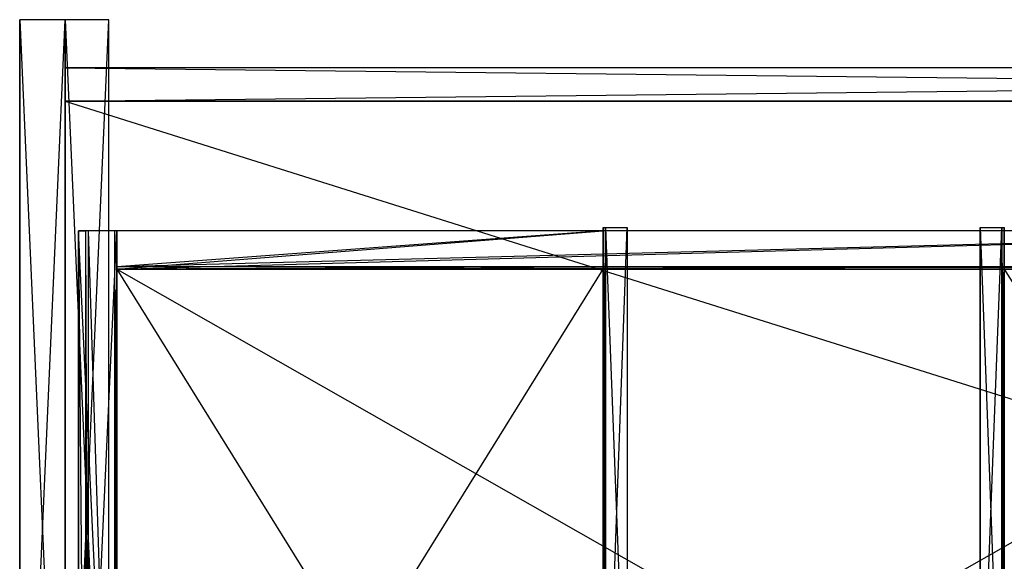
# Model space of a CAD drawing. Extents: x 0 to 1.29, y -0.45 to 0.
# Tile 19 of 53: x 0 to 0.41, y -0.23 to 0. Entities that reach past the tile are written whole.
import ezdxf

# ---------------------------------------------------------------- set-up
doc = ezdxf.new("R2010")
doc.units = 0
for name, color, linetype in [('L23_KORPUS_N_A69200__4___REPLAC', 7, 'CONTINUOUS'), ('L24_KORPUS_N_A69200__3___REPLAC', 7, 'CONTINUOUS'), ('L26_KORPUS_N_A69200__2___REPLAC', 7, 'CONTINUOUS'), ('L27_BLENDE_N_A69200__1___REPLAC', 7, 'CONTINUOUS'), ('L39_SCHUBUL_N_A69200__3___REPLA', 7, 'CONTINUOUS'), ('L40_SCHUBUL_N_A69200__2___REPLA', 7, 'CONTINUOUS'), ('L42_SCHUBUL_N_A69200__0___REPLA', 7, 'CONTINUOUS'), ('L5_SCHUBOL_N_A69200__5___REPLAC', 7, 'CONTINUOUS'), ('L6_SCHUBOL_N_A69200__4___REPLAC', 7, 'CONTINUOUS'), ('L7_SCHUBOL_N_A69200__3___REPLAC', 7, 'CONTINUOUS'), ('L8_SCHUBOL_N_A69200__2___REPLAC', 7, 'CONTINUOUS'), ('L9_SCHUBOL_N_A69200__1___REPLAC', 7, 'CONTINUOUS')]:
    doc.layers.add(name, color=color, linetype=linetype)

msp = doc.modelspace()

# ---------------------------------------------------------------- linework, layer by layer
at = {"layer": 'L23_KORPUS_N_A69200__4___REPLAC', "color": 8}
for points, invisible_edges in [([(0, 0, 0.4), (0.019, 0), (0, 0), (0, 0, 0.4)], 13), ([(0.019, 0), (0, 0, 0.4), (0.019, 0, 0.4), (0.019, 0)], 14), ([(0, -0.428, 0.4), (0, 0), (0, -0.428), (0, -0.428, 0.4)], 13), ([(0, 0), (0, -0.428, 0.4), (0, 0, 0.4), (0, 0)], 14), ([(0.019, -0.428, 0.4), (0, 0, 0.4), (0, -0.428, 0.4), (0.019, -0.428, 0.4)], 13), ([(0, 0, 0.4), (0.019, -0.428, 0.4), (0.019, 0, 0.4), (0, 0, 0.4)], 14), ([(0.019, 0), (0, -0.428), (0, 0), (0.019, 0)], 13), ([(0, -0.428), (0.019, 0), (0.019, -0.428), (0, -0.428)], 14), ([(0.019, 0), (0.019, -0.428, 0.4), (0.019, -0.428), (0.019, 0)], 13), ([(0.019, -0.428, 0.4), (0.019, 0), (0.019, 0, 0.4), (0.019, -0.428, 0.4)], 14)]:
    msp.add_3dface(points, dxfattribs=dict(at, invisible_edges=invisible_edges))
at = {"layer": 'L24_KORPUS_N_A69200__3___REPLAC', "color": 8}
for points, invisible_edges in [([(0.019, -0.034, 0.1405), (0.019, -0.02, 0.0005), (0.019, -0.034, 0.0005), (0.019, -0.034, 0.1405)], 13), ([(0.019, -0.02, 0.0005), (0.019, -0.034, 0.1405), (0.019, -0.02, 0.1405), (0.019, -0.02, 0.0005)], 14), ([(0.019, -0.02, 0.1405), (1.268, -0.02, 0.0005), (0.019, -0.02, 0.0005), (0.019, -0.02, 0.1405)], 13), ([(1.268, -0.02, 0.0005), (0.019, -0.02, 0.1405), (1.268, -0.02, 0.1405), (1.268, -0.02, 0.0005)], 14), ([(1.268, -0.02, 0.0005), (0.019, -0.034, 0.0005), (0.019, -0.02, 0.0005), (1.268, -0.02, 0.0005)], 13), ([(0.019, -0.034, 0.0005), (1.268, -0.02, 0.0005), (1.268, -0.034, 0.0005), (0.019, -0.034, 0.0005)], 14), ([(1.268, -0.034, 0.1405), (0.019, -0.02, 0.1405), (0.019, -0.034, 0.1405), (1.268, -0.034, 0.1405)], 13), ([(0.019, -0.02, 0.1405), (1.268, -0.034, 0.1405), (1.268, -0.02, 0.1405), (0.019, -0.02, 0.1405)], 14), ([(1.268, -0.034, 0.1405), (0.019, -0.034, 0.0005), (1.268, -0.034, 0.0005), (1.268, -0.034, 0.1405)], 13), ([(0.019, -0.034, 0.0005), (1.268, -0.034, 0.1405), (0.019, -0.034, 0.1405), (0.019, -0.034, 0.0005)], 14)]:
    msp.add_3dface(points, dxfattribs=dict(at, invisible_edges=invisible_edges))
at = {"layer": 'L26_KORPUS_N_A69200__2___REPLAC', "color": 8}
for points, invisible_edges in [([(0.019, -0.034, 0.0195), (1.268, -0.034, 0.0005), (0.019, -0.034, 0.0005), (0.019, -0.034, 0.0195)], 13), ([(1.268, -0.034, 0.0005), (0.019, -0.034, 0.0195), (1.268, -0.034, 0.0195), (1.268, -0.034, 0.0005)], 14), ([(1.268, -0.4275, 0.0195), (0.019, -0.034, 0.0195), (0.019, -0.4275, 0.0195), (1.268, -0.4275, 0.0195)], 13), ([(0.019, -0.034, 0.0195), (1.268, -0.4275, 0.0195), (1.268, -0.034, 0.0195), (0.019, -0.034, 0.0195)], 14), ([(1.268, -0.034, 0.0005), (0.019, -0.4275, 0.0005), (0.019, -0.034, 0.0005), (1.268, -0.034, 0.0005)], 13), ([(0.019, -0.4275, 0.0005), (1.268, -0.034, 0.0005), (1.268, -0.4275, 0.0005), (0.019, -0.4275, 0.0005)], 14), ([(0.019, -0.4275, 0.0195), (0.019, -0.034, 0.0005), (0.019, -0.4275, 0.0005), (0.019, -0.4275, 0.0195)], 13), ([(0.019, -0.034, 0.0005), (0.019, -0.4275, 0.0195), (0.019, -0.034, 0.0195), (0.019, -0.034, 0.0005)], 14)]:
    msp.add_3dface(points, dxfattribs=dict(at, invisible_edges=invisible_edges))
at = {"layer": 'L27_BLENDE_N_A69200__1___REPLAC', "color": 250}
for points, invisible_edges in [([(0.019, -0.408901, 0.42), (0.019, 0, 0.36), (0.019, -0.408901, 0.36), (0.019, -0.408901, 0.42)], 13), ([(0.019, 0, 0.36), (0.019, -0.408901, 0.42), (0.019, 0, 0.42), (0.019, 0, 0.36)], 14), ([(0.019, 0, 0.42), (0.0371, 0, 0.36), (0.019, 0, 0.36), (0.019, 0, 0.42)], 13), ([(0.0371, 0, 0.36), (0.019, 0, 0.42), (0.0371, 0, 0.42), (0.0371, 0, 0.36)], 14), ([(0.0371, 0, 0.36), (0.019, -0.408901, 0.36), (0.019, 0, 0.36), (0.0371, 0, 0.36)], 13), ([(0.019, -0.408901, 0.36), (0.0371, 0, 0.36), (0.0371, -0.408901, 0.36), (0.019, -0.408901, 0.36)], 14), ([(0.0371, -0.408901, 0.42), (0.019, 0, 0.42), (0.019, -0.408901, 0.42), (0.0371, -0.408901, 0.42)], 13), ([(0.019, 0, 0.42), (0.0371, -0.408901, 0.42), (0.0371, 0, 0.42), (0.019, 0, 0.42)], 14), ([(0.0371, 0, 0.36), (0.0371, -0.408901, 0.42), (0.0371, -0.408901, 0.36), (0.0371, 0, 0.36)], 13), ([(0.0371, -0.408901, 0.42), (0.0371, 0, 0.36), (0.0371, 0, 0.42), (0.0371, -0.408901, 0.42)], 14)]:
    msp.add_3dface(points, dxfattribs=dict(at, invisible_edges=invisible_edges))
at = {"layer": 'L39_SCHUBUL_N_A69200__3___REPLA', "color": 8}
for points, invisible_edges in [([(0.027425, -0.43, 0.116403), (0.0245, -0.088, 0.0774), (0.0245, -0.43, 0.0774), (0.027425, -0.43, 0.116403)], 13), ([(0.0245, -0.088, 0.0774), (0.027425, -0.43, 0.116403), (0.027425, -0.088, 0.116403), (0.0245, -0.088, 0.0774)], 14), ([(0.0245, -0.43, 0.0774), (0.0245, -0.088, 0.0334), (0.0245, -0.43, 0.0334), (0.0245, -0.43, 0.0774)], 13), ([(0.0245, -0.088, 0.0334), (0.0245, -0.43, 0.0774), (0.0245, -0.088, 0.0774), (0.0245, -0.088, 0.0334)], 14), ([(0.0405, -0.088, 0.0334), (0.0245, -0.43, 0.0334), (0.0245, -0.088, 0.0334), (0.0405, -0.088, 0.0334)], 13), ([(0.0245, -0.43, 0.0334), (0.0405, -0.088, 0.0334), (0.0405, -0.43, 0.0334), (0.0245, -0.43, 0.0334)], 14), ([(0.0245, -0.088, 0.0774), (0.0405, -0.088, 0.0334), (0.0245, -0.088, 0.0334), (0.0245, -0.088, 0.0774)], 13), ([(0.0405, -0.088, 0.0334), (0.0245, -0.088, 0.0774), (0.0405, -0.088, 0.1164), (0.0405, -0.088, 0.0334)], 10), ([(0.0405, -0.088, 0.1164), (0.0245, -0.088, 0.0774), (0.027425, -0.088, 0.116403), (0.0405, -0.088, 0.1164)], 13), ([(0.028503, -0.43, 0.1174), (0.027425, -0.088, 0.116403), (0.027425, -0.43, 0.116403), (0.028503, -0.43, 0.1174)], 13), ([(0.027425, -0.088, 0.116403), (0.028503, -0.43, 0.1174), (0.028503, -0.088, 0.1174), (0.027425, -0.088, 0.116403)], 14), ([(0.0405, -0.088, 0.1164), (0.027425, -0.088, 0.116403), (0.0395, -0.088, 0.1174), (0.0405, -0.088, 0.1164)], 14), ([(0.0395, -0.088, 0.1174), (0.027425, -0.088, 0.116403), (0.028503, -0.088, 0.1174), (0.0395, -0.088, 0.1174)], 15), ([(0.0395, -0.43, 0.1174), (0.028503, -0.088, 0.1174), (0.028503, -0.43, 0.1174), (0.0395, -0.43, 0.1174)], 13), ([(0.028503, -0.088, 0.1174), (0.0395, -0.43, 0.1174), (0.0395, -0.088, 0.1174), (0.028503, -0.088, 0.1174)], 14), ([(0.0405, -0.43, 0.1164), (0.0395, -0.088, 0.1174), (0.0395, -0.43, 0.1174), (0.0405, -0.43, 0.1164)], 13), ([(0.0395, -0.088, 0.1174), (0.0405, -0.43, 0.1164), (0.0405, -0.088, 0.1164), (0.0395, -0.088, 0.1174)], 14), ([(0.0405, -0.088, 0.0334), (0.0405, -0.43, 0.1164), (0.0405, -0.43, 0.0334), (0.0405, -0.088, 0.0334)], 13), ([(0.0405, -0.43, 0.1164), (0.0405, -0.088, 0.0334), (0.0405, -0.088, 0.1164), (0.0405, -0.43, 0.1164)], 14)]:
    msp.add_3dface(points, dxfattribs=dict(at, invisible_edges=invisible_edges))
at = {"layer": 'L40_SCHUBUL_N_A69200__2___REPLA', "color": 8}
for points, invisible_edges in [([(0.613, -0.43, 0.0494), (0.0405, -0.104, 0.0494), (0.0405, -0.43, 0.0494), (0.613, -0.43, 0.0494)], 13), ([(0.0405, -0.104, 0.0494), (0.613, -0.43, 0.0494), (0.613013, -0.104, 0.0494), (0.0405, -0.104, 0.0494)], 14), ([(0.613013, -0.104, 0.0334), (0.0405, -0.43, 0.0334), (0.0405, -0.104, 0.0334), (0.613013, -0.104, 0.0334)], 13), ([(0.0405, -0.43, 0.0334), (0.613013, -0.104, 0.0334), (0.613, -0.43, 0.0334), (0.0405, -0.43, 0.0334)], 14), ([(0.0405, -0.43, 0.0494), (0.0405, -0.104, 0.0334), (0.0405, -0.43, 0.0334), (0.0405, -0.43, 0.0494)], 13), ([(0.0405, -0.104, 0.0334), (0.0405, -0.43, 0.0494), (0.0405, -0.104, 0.0494), (0.0405, -0.104, 0.0334)], 14), ([(0.0405, -0.104, 0.0334), (0.613013, -0.104, 0.0494), (0.613013, -0.104, 0.0334), (0.0405, -0.104, 0.0334)], 13), ([(0.613013, -0.104, 0.0494), (0.0405, -0.104, 0.0334), (0.0405, -0.104, 0.0494), (0.613013, -0.104, 0.0494)], 14)]:
    msp.add_3dface(points, dxfattribs=dict(at, invisible_edges=invisible_edges))
at = {"layer": 'L42_SCHUBUL_N_A69200__0___REPLA', "color": 8}
for points, invisible_edges in [([(0.0405, -0.088, 0.0334), (0.613, -0.088, 0.1174), (0.613, -0.088, 0.0334), (0.0405, -0.088, 0.0334)], 13), ([(0.613, -0.088, 0.1174), (0.0405, -0.088, 0.0334), (0.0405, -0.088, 0.1174), (0.613, -0.088, 0.1174)], 14), ([(0.0405, -0.104, 0.1164), (0.0405, -0.088, 0.0334), (0.0405, -0.104, 0.0334), (0.0405, -0.104, 0.1164)], 13), ([(0.0405, -0.088, 0.0334), (0.0405, -0.104, 0.1164), (0.0405, -0.103, 0.1174), (0.0405, -0.088, 0.0334)], 10), ([(0.0405, -0.088, 0.0334), (0.0405, -0.103, 0.1174), (0.0405, -0.088, 0.1174), (0.0405, -0.088, 0.0334)], 15), ([(0.0405, -0.103, 0.1174), (0.613, -0.088, 0.1174), (0.0405, -0.088, 0.1174), (0.0405, -0.103, 0.1174)], 13), ([(0.613, -0.088, 0.1174), (0.0405, -0.103, 0.1174), (0.613, -0.103, 0.1174), (0.613, -0.088, 0.1174)], 14), ([(0.613, -0.088, 0.0334), (0.0405, -0.104, 0.0334), (0.0405, -0.088, 0.0334), (0.613, -0.088, 0.0334)], 13), ([(0.0405, -0.104, 0.0334), (0.613, -0.088, 0.0334), (0.613, -0.104, 0.0334), (0.0405, -0.104, 0.0334)], 14), ([(0.0405, -0.104, 0.1164), (0.613, -0.103, 0.1174), (0.0405, -0.103, 0.1174), (0.0405, -0.104, 0.1164)], 13), ([(0.613, -0.103, 0.1174), (0.0405, -0.104, 0.1164), (0.613, -0.104, 0.1164), (0.613, -0.103, 0.1174)], 14), ([(0.613, -0.104, 0.1164), (0.0405, -0.104, 0.0334), (0.613, -0.104, 0.0334), (0.613, -0.104, 0.1164)], 13), ([(0.0405, -0.104, 0.0334), (0.613, -0.104, 0.1164), (0.0405, -0.104, 0.1164), (0.0405, -0.104, 0.0334)], 14)]:
    msp.add_3dface(points, dxfattribs=dict(at, invisible_edges=invisible_edges))
at = {"layer": 'L5_SCHUBOL_N_A69200__5___REPLAC', "color": 8}
for points, invisible_edges in [([(0.0405, -0.088, 0.2334), (0.243, -0.088, 0.3174), (0.243, -0.088, 0.2334), (0.0405, -0.088, 0.2334)], 13), ([(0.243, -0.088, 0.3174), (0.0405, -0.088, 0.2334), (0.0405, -0.088, 0.3174), (0.243, -0.088, 0.3174)], 14), ([(0.0405, -0.104, 0.3164), (0.0405, -0.088, 0.2334), (0.0405, -0.104, 0.2334), (0.0405, -0.104, 0.3164)], 13), ([(0.0405, -0.088, 0.2334), (0.0405, -0.104, 0.3164), (0.0405, -0.103, 0.3174), (0.0405, -0.088, 0.2334)], 10), ([(0.0405, -0.088, 0.2334), (0.0405, -0.103, 0.3174), (0.0405, -0.088, 0.3174), (0.0405, -0.088, 0.2334)], 15), ([(0.0405, -0.103, 0.3174), (0.243, -0.088, 0.3174), (0.0405, -0.088, 0.3174), (0.0405, -0.103, 0.3174)], 13), ([(0.243, -0.088, 0.3174), (0.0405, -0.103, 0.3174), (0.243, -0.103, 0.3174), (0.243, -0.088, 0.3174)], 14), ([(0.243, -0.088, 0.2334), (0.0405, -0.104, 0.2334), (0.0405, -0.088, 0.2334), (0.243, -0.088, 0.2334)], 13), ([(0.0405, -0.104, 0.2334), (0.243, -0.088, 0.2334), (0.243, -0.104, 0.2334), (0.0405, -0.104, 0.2334)], 14), ([(0.243, -0.088, 0.2334), (0.243, -0.104, 0.3164), (0.243, -0.104, 0.2334), (0.243, -0.088, 0.2334)], 13), ([(0.243, -0.104, 0.3164), (0.243, -0.088, 0.2334), (0.243, -0.103, 0.3174), (0.243, -0.104, 0.3164)], 10), ([(0.243, -0.103, 0.3174), (0.243, -0.088, 0.2334), (0.243, -0.088, 0.3174), (0.243, -0.103, 0.3174)], 15), ([(0.0405, -0.104, 0.3164), (0.243, -0.103, 0.3174), (0.0405, -0.103, 0.3174), (0.0405, -0.104, 0.3164)], 13), ([(0.243, -0.103, 0.3174), (0.0405, -0.104, 0.3164), (0.243, -0.104, 0.3164), (0.243, -0.103, 0.3174)], 14), ([(0.243, -0.104, 0.3164), (0.0405, -0.104, 0.2334), (0.243, -0.104, 0.2334), (0.243, -0.104, 0.3164)], 13), ([(0.0405, -0.104, 0.2334), (0.243, -0.104, 0.3164), (0.0405, -0.104, 0.3164), (0.0405, -0.104, 0.2334)], 14)]:
    msp.add_3dface(points, dxfattribs=dict(at, invisible_edges=invisible_edges))
at = {"layer": 'L6_SCHUBOL_N_A69200__4___REPLAC', "color": 8}
for points, invisible_edges in [([(0.027425, -0.43, 0.316403), (0.0245, -0.088, 0.2774), (0.0245, -0.43, 0.2774), (0.027425, -0.43, 0.316403)], 13), ([(0.0245, -0.088, 0.2774), (0.027425, -0.43, 0.316403), (0.027425, -0.088, 0.316403), (0.0245, -0.088, 0.2774)], 14), ([(0.0245, -0.43, 0.2774), (0.0245, -0.088, 0.2334), (0.0245, -0.43, 0.2334), (0.0245, -0.43, 0.2774)], 13), ([(0.0245, -0.088, 0.2334), (0.0245, -0.43, 0.2774), (0.0245, -0.088, 0.2774), (0.0245, -0.088, 0.2334)], 14), ([(0.0245, -0.088, 0.2774), (0.0405, -0.088, 0.2334), (0.0245, -0.088, 0.2334), (0.0245, -0.088, 0.2774)], 13), ([(0.0405, -0.088, 0.2334), (0.0245, -0.088, 0.2774), (0.0405, -0.088, 0.3164), (0.0405, -0.088, 0.2334)], 10), ([(0.0405, -0.088, 0.3164), (0.0245, -0.088, 0.2774), (0.027425, -0.088, 0.316403), (0.0405, -0.088, 0.3164)], 13), ([(0.0245, -0.088, 0.2334), (0.0405, -0.43, 0.2334), (0.0245, -0.43, 0.2334), (0.0245, -0.088, 0.2334)], 13), ([(0.0405, -0.43, 0.2334), (0.0245, -0.088, 0.2334), (0.0405, -0.088, 0.2334), (0.0405, -0.43, 0.2334)], 14), ([(0.028503, -0.43, 0.3174), (0.027425, -0.088, 0.316403), (0.027425, -0.43, 0.316403), (0.028503, -0.43, 0.3174)], 13), ([(0.027425, -0.088, 0.316403), (0.028503, -0.43, 0.3174), (0.028503, -0.088, 0.3174), (0.027425, -0.088, 0.316403)], 14), ([(0.0405, -0.088, 0.3164), (0.027425, -0.088, 0.316403), (0.0395, -0.088, 0.3174), (0.0405, -0.088, 0.3164)], 14), ([(0.0395, -0.088, 0.3174), (0.027425, -0.088, 0.316403), (0.028503, -0.088, 0.3174), (0.0395, -0.088, 0.3174)], 15), ([(0.0395, -0.43, 0.3174), (0.028503, -0.088, 0.3174), (0.028503, -0.43, 0.3174), (0.0395, -0.43, 0.3174)], 13), ([(0.028503, -0.088, 0.3174), (0.0395, -0.43, 0.3174), (0.0395, -0.088, 0.3174), (0.028503, -0.088, 0.3174)], 14), ([(0.0405, -0.088, 0.3164), (0.0395, -0.43, 0.3174), (0.0405, -0.43, 0.3164), (0.0405, -0.088, 0.3164)], 13), ([(0.0395, -0.43, 0.3174), (0.0405, -0.088, 0.3164), (0.0395, -0.088, 0.3174), (0.0395, -0.43, 0.3174)], 14), ([(0.0405, -0.088, 0.2334), (0.0405, -0.43, 0.3164), (0.0405, -0.43, 0.2334), (0.0405, -0.088, 0.2334)], 13), ([(0.0405, -0.43, 0.3164), (0.0405, -0.088, 0.2334), (0.0405, -0.088, 0.3164), (0.0405, -0.43, 0.3164)], 14)]:
    msp.add_3dface(points, dxfattribs=dict(at, invisible_edges=invisible_edges))
at = {"layer": 'L7_SCHUBOL_N_A69200__3___REPLAC', "color": 8}
for points, invisible_edges in [([(0.242996, -0.333, 0.2494), (0.242996, -0.086603, 0.3184), (0.242996, -0.333, 0.3184), (0.242996, -0.333, 0.2494)], 13), ([(0.242996, -0.086603, 0.3184), (0.242996, -0.333, 0.2494), (0.242996, -0.086603, 0.2494), (0.242996, -0.086603, 0.3184)], 14), ([(0.243996, -0.086603, 0.3184), (0.242996, -0.086603, 0.2494), (0.243996, -0.086603, 0.2494), (0.243996, -0.086603, 0.3184)], 13), ([(0.242996, -0.086603, 0.2494), (0.243996, -0.086603, 0.3184), (0.242996, -0.086603, 0.3184), (0.242996, -0.086603, 0.2494)], 14), ([(0.242996, -0.086603, 0.231244), (0.242996, -0.333, 0.2494), (0.242996, -0.333, 0.231244), (0.242996, -0.086603, 0.231244)], 13), ([(0.242996, -0.333, 0.2494), (0.242996, -0.086603, 0.231244), (0.242996, -0.086603, 0.2494), (0.242996, -0.333, 0.2494)], 14), ([(0.243996, -0.086603, 0.2494), (0.242996, -0.086603, 0.231244), (0.243996, -0.086603, 0.231244), (0.243996, -0.086603, 0.2494)], 13), ([(0.242996, -0.086603, 0.231244), (0.243996, -0.086603, 0.2494), (0.242996, -0.086603, 0.2494), (0.242996, -0.086603, 0.231244)], 14), ([(0.243996, -0.332001, 0.231244), (0.242996, -0.086603, 0.231244), (0.242996, -0.333, 0.231244), (0.243996, -0.332001, 0.231244)], 13), ([(0.242996, -0.086603, 0.231244), (0.243996, -0.332001, 0.231244), (0.243996, -0.086603, 0.231244), (0.242996, -0.086603, 0.231244)], 14), ([(0.243996, -0.086603, 0.3184), (0.242996, -0.333, 0.3184), (0.242996, -0.086603, 0.3184), (0.243996, -0.086603, 0.3184)], 13), ([(0.242996, -0.333, 0.3184), (0.243996, -0.086603, 0.3184), (0.243996, -0.332001, 0.3184), (0.242996, -0.333, 0.3184)], 14), ([(0.252996, -0.323001, 0.231244), (0.243996, -0.086603, 0.231244), (0.243996, -0.332001, 0.231244), (0.252996, -0.323001, 0.231244)], 13), ([(0.243996, -0.086603, 0.231244), (0.252996, -0.323001, 0.231244), (0.252996, -0.086603, 0.231244), (0.243996, -0.086603, 0.231244)], 14), ([(0.243996, -0.332001, 0.3184), (0.243996, -0.086603, 0.2494), (0.243996, -0.332001, 0.2494), (0.243996, -0.332001, 0.3184)], 13), ([(0.243996, -0.086603, 0.2494), (0.243996, -0.332001, 0.3184), (0.243996, -0.086603, 0.3184), (0.243996, -0.086603, 0.2494)], 14), ([(0.252996, -0.086603, 0.2494), (0.243996, -0.332001, 0.2494), (0.243996, -0.086603, 0.2494), (0.252996, -0.086603, 0.2494)], 13), ([(0.243996, -0.332001, 0.2494), (0.252996, -0.086603, 0.2494), (0.252996, -0.323001, 0.2494), (0.243996, -0.332001, 0.2494)], 14), ([(0.252996, -0.086603, 0.2494), (0.243996, -0.086603, 0.231244), (0.252996, -0.086603, 0.231244), (0.252996, -0.086603, 0.2494)], 13), ([(0.243996, -0.086603, 0.231244), (0.252996, -0.086603, 0.2494), (0.243996, -0.086603, 0.2494), (0.243996, -0.086603, 0.231244)], 14), ([(0.252996, -0.323001, 0.2494), (0.252996, -0.086603, 0.231244), (0.252996, -0.323001, 0.231244), (0.252996, -0.323001, 0.2494)], 13), ([(0.252996, -0.086603, 0.231244), (0.252996, -0.323001, 0.2494), (0.252996, -0.086603, 0.2494), (0.252996, -0.086603, 0.231244)], 14), ([(0.408996, -0.086603, 0.2494), (0.399996, -0.086603, 0.231244), (0.408996, -0.086603, 0.231244), (0.408996, -0.086603, 0.2494)], 13), ([(0.399996, -0.086603, 0.231244), (0.408996, -0.086603, 0.2494), (0.399996, -0.086603, 0.2494), (0.399996, -0.086603, 0.231244)], 14), ([(0.408996, -0.332001, 0.231244), (0.399996, -0.086603, 0.231244), (0.399996, -0.323001, 0.231244), (0.408996, -0.332001, 0.231244)], 13), ([(0.399996, -0.086603, 0.231244), (0.408996, -0.332001, 0.231244), (0.408996, -0.086603, 0.231244), (0.399996, -0.086603, 0.231244)], 14), ([(0.408996, -0.086603, 0.2494), (0.399996, -0.323001, 0.2494), (0.399996, -0.086603, 0.2494), (0.408996, -0.086603, 0.2494)], 13), ([(0.399996, -0.323001, 0.2494), (0.408996, -0.086603, 0.2494), (0.408996, -0.332001, 0.2494), (0.399996, -0.323001, 0.2494)], 14), ([(0.399996, -0.086603, 0.231244), (0.399996, -0.323001, 0.2494), (0.399996, -0.323001, 0.231244), (0.399996, -0.086603, 0.231244)], 13), ([(0.399996, -0.323001, 0.2494), (0.399996, -0.086603, 0.231244), (0.399996, -0.086603, 0.2494), (0.399996, -0.323001, 0.2494)], 14), ([(0.408996, -0.086603, 0.2494), (0.408996, -0.332001, 0.3184), (0.408996, -0.332001, 0.2494), (0.408996, -0.086603, 0.2494)], 13), ([(0.408996, -0.332001, 0.3184), (0.408996, -0.086603, 0.2494), (0.408996, -0.086603, 0.3184), (0.408996, -0.332001, 0.3184)], 14), ([(0.409997, -0.086603, 0.231244), (0.408996, -0.086603, 0.2494), (0.408996, -0.086603, 0.231244), (0.409997, -0.086603, 0.231244)], 13), ([(0.408996, -0.086603, 0.2494), (0.409997, -0.086603, 0.231244), (0.409997, -0.086603, 0.2494), (0.408996, -0.086603, 0.2494)], 14), ([(0.409997, -0.086603, 0.2494), (0.408996, -0.086603, 0.3184), (0.408996, -0.086603, 0.2494), (0.409997, -0.086603, 0.2494)], 13), ([(0.408996, -0.086603, 0.3184), (0.409997, -0.086603, 0.2494), (0.409997, -0.086603, 0.3184), (0.408996, -0.086603, 0.3184)], 14), ([(0.409997, -0.333, 0.231244), (0.408996, -0.086603, 0.231244), (0.408996, -0.332001, 0.231244), (0.409997, -0.333, 0.231244)], 13), ([(0.408996, -0.086603, 0.231244), (0.409997, -0.333, 0.231244), (0.409997, -0.086603, 0.231244), (0.408996, -0.086603, 0.231244)], 14), ([(0.409997, -0.086603, 0.3184), (0.408996, -0.332001, 0.3184), (0.408996, -0.086603, 0.3184), (0.409997, -0.086603, 0.3184)], 13), ([(0.408996, -0.332001, 0.3184), (0.409997, -0.086603, 0.3184), (0.409997, -0.333, 0.3184), (0.408996, -0.332001, 0.3184)], 14), ([(0.409997, -0.086603, 0.3184), (0.409997, -0.333, 0.2494), (0.409997, -0.333, 0.3184), (0.409997, -0.086603, 0.3184)], 13), ([(0.409997, -0.333, 0.2494), (0.409997, -0.086603, 0.3184), (0.409997, -0.086603, 0.2494), (0.409997, -0.333, 0.2494)], 14), ([(0.409997, -0.333, 0.2494), (0.409997, -0.086603, 0.231244), (0.409997, -0.333, 0.231244), (0.409997, -0.333, 0.2494)], 13), ([(0.409997, -0.086603, 0.231244), (0.409997, -0.333, 0.2494), (0.409997, -0.086603, 0.2494), (0.409997, -0.086603, 0.231244)], 14)]:
    msp.add_3dface(points, dxfattribs=dict(at, invisible_edges=invisible_edges))
at = {"layer": 'L8_SCHUBOL_N_A69200__2___REPLAC', "color": 8}
for points, invisible_edges in [([(0.242996, -0.104, 0.2334), (0.040443, -0.43, 0.2334), (0.040443, -0.104, 0.2334), (0.242996, -0.104, 0.2334)], 13), ([(0.040443, -0.43, 0.2334), (0.242996, -0.104, 0.2334), (0.242996, -0.43, 0.2334), (0.040443, -0.43, 0.2334)], 14), ([(0.242996, -0.43, 0.2494), (0.040443, -0.104, 0.2494), (0.040443, -0.43, 0.2494), (0.242996, -0.43, 0.2494)], 13), ([(0.040443, -0.104, 0.2494), (0.242996, -0.43, 0.2494), (0.242996, -0.104, 0.2494), (0.040443, -0.104, 0.2494)], 14), ([(0.040443, -0.43, 0.2494), (0.040443, -0.104, 0.2334), (0.040443, -0.43, 0.2334), (0.040443, -0.43, 0.2494)], 13), ([(0.040443, -0.104, 0.2334), (0.040443, -0.43, 0.2494), (0.040443, -0.104, 0.2494), (0.040443, -0.104, 0.2334)], 14), ([(0.040443, -0.104, 0.2334), (0.242996, -0.104, 0.2494), (0.242996, -0.104, 0.2334), (0.040443, -0.104, 0.2334)], 13), ([(0.242996, -0.104, 0.2494), (0.040443, -0.104, 0.2334), (0.040443, -0.104, 0.2494), (0.242996, -0.104, 0.2494)], 14), ([(0.242996, -0.104, 0.2334), (0.242996, -0.43, 0.2494), (0.242996, -0.43, 0.2334), (0.242996, -0.104, 0.2334)], 13), ([(0.242996, -0.43, 0.2494), (0.242996, -0.104, 0.2334), (0.242996, -0.104, 0.2494), (0.242996, -0.43, 0.2494)], 14)]:
    msp.add_3dface(points, dxfattribs=dict(at, invisible_edges=invisible_edges))
at = {"layer": 'L9_SCHUBOL_N_A69200__1___REPLAC', "color": 8}
for points, invisible_edges in [([(0.612513, -0.104, 0.2334), (0.409997, -0.43, 0.2334), (0.409997, -0.104, 0.2334), (0.612513, -0.104, 0.2334)], 13), ([(0.409997, -0.43, 0.2334), (0.612513, -0.104, 0.2334), (0.612513, -0.43, 0.2334), (0.409997, -0.43, 0.2334)], 14), ([(0.612513, -0.43, 0.2494), (0.409997, -0.104, 0.2494), (0.409997, -0.43, 0.2494), (0.612513, -0.43, 0.2494)], 13), ([(0.409997, -0.104, 0.2494), (0.612513, -0.43, 0.2494), (0.612513, -0.104, 0.2494), (0.409997, -0.104, 0.2494)], 14), ([(0.409997, -0.43, 0.2494), (0.409997, -0.104, 0.2334), (0.409997, -0.43, 0.2334), (0.409997, -0.43, 0.2494)], 13), ([(0.409997, -0.104, 0.2334), (0.409997, -0.43, 0.2494), (0.409997, -0.104, 0.2494), (0.409997, -0.104, 0.2334)], 14), ([(0.409997, -0.104, 0.2494), (0.612513, -0.104, 0.2334), (0.409997, -0.104, 0.2334), (0.409997, -0.104, 0.2494)], 13), ([(0.612513, -0.104, 0.2334), (0.409997, -0.104, 0.2494), (0.612513, -0.104, 0.2494), (0.612513, -0.104, 0.2334)], 14)]:
    msp.add_3dface(points, dxfattribs=dict(at, invisible_edges=invisible_edges))

doc.saveas('drawing.dxf')
